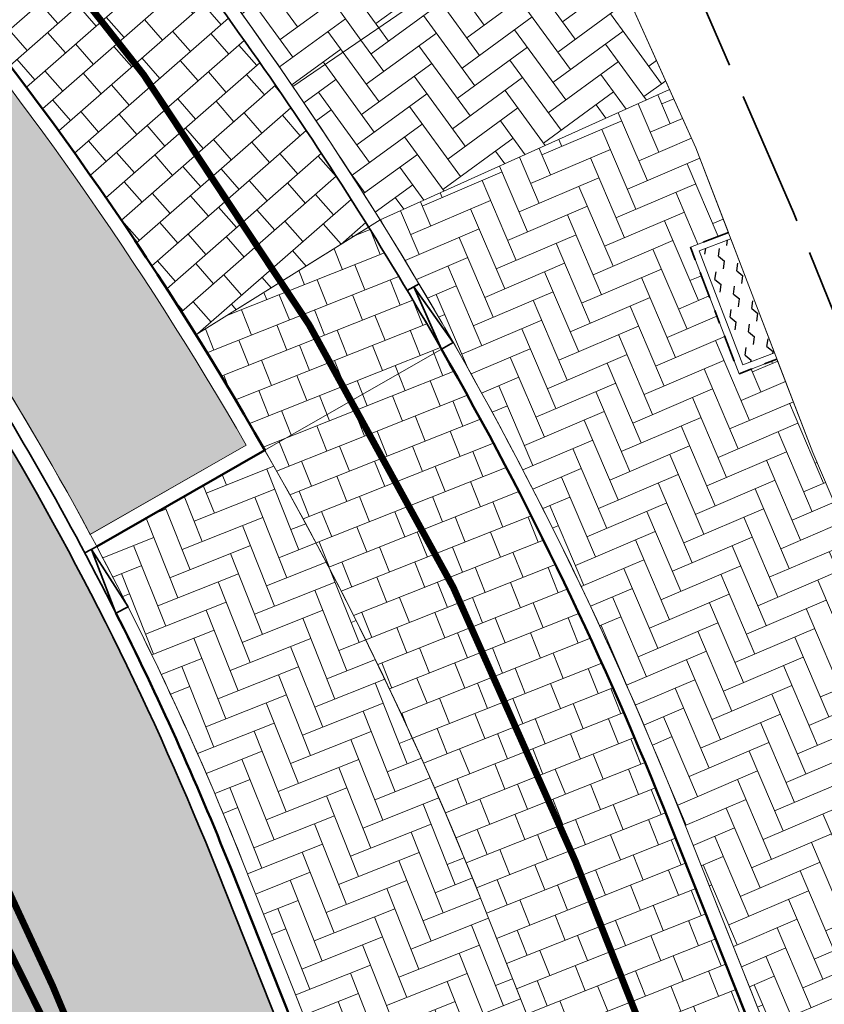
# Model space of a CAD drawing. Header units: metres. Extents: x 196674 to 197628, y 355499 to 356232.
# Tile 177 of 209: x 196763 to 196775, y 356101 to 356115. Entities that reach past the tile are written whole.
import ezdxf

# ---------------------------------------------------------------- set-up
doc = ezdxf.new("R2010")
doc.units = ezdxf.units.M
for name, pattern in [('VH-OPSLUITBAND-SO', [10, 4, -2, 2, -2]), ('VW-11_STREEP', [2, 1, -1]), ('VW-30270_STREEP', [3, 0.3, -2.7]), ('ZZ-SYSTEEMGRENS-SO', [5, 4, -1])]:
    doc.linetypes.add(name, pattern=pattern)
doc.layers.get('0').update_dxf_attribs({"lineweight": 25})
for name, color, linetype, lineweight, true_color in [('N-WE-GR-BEPLANTING_BEPLANTINGSPLAN_KRAGTEN-V', 7, 'Continuous', 5, 0xa3c04c), ('N-WE-GR-BEPLANTING_GEVELTUINTJES-A-200', 7, 'Continuous', 30, 0x52a552), ('N-WE-VH-GESLOTENVERHARDING_ASFALT_RIJBAAN-V', 7, 'Continuous', 5, 0xd6d6d6), ('N-WE-VH-GOOT-TEGEL_200x200-G', 7, 'Continuous', 35, 0x00a5a5), ('N-WE-VH-KANTOPSLUITING_GELEIDEBAND_50 200-G', 1, 'Continuous', 35, 0xff0000), ('N-WE-VH-KANTOPSLUITING_OPSLUITBAND_100X200-G', 150, 'VH-OPSLUITBAND-SO', 35, 0x007fff), ('N-WE-VH-KANTOPSLUITING_OPSLUITBAND_200X250-G', 7, 'Continuous', 50, 0x0029a5), ('N-WE-VH-KANTOPSLUITING_VERLAGINGSBAND_GELEIDEBAND_50 200-G', 1, 'Continuous', 35, 0xff0000), ('N-WE-VH-OPENVERHARDING_STRAATBAKSTEEN_ROOD_ELLEBOOG_LINGE-A', 7, 'Continuous', 5, 0xdaaea0), ('N-WE-VH-OPENVERHARDING_STRAATBAKSTEEN_ROOD_ELLEBOOG_LINGE-INRITTEN-TUSSEN-RIJBAAN-FIETSPAD-A', 7, 'Continuous', 5, 0xdaaea0), ('N-WE-VH-OPENVERHARDING_TEGEL_200x300_FIETSPAD_ROOD-A', 7, 'Continuous', 5, 0xe04d68), ('N-WE-VW-MARKERING_LANGS_STREEP_11_010-G', 7, 'VW-11_STREEP', 13, 0xffffff), ('N-WE-VW-MARKERING_LANGS_STREEP_30270_010-G', 7, 'VW-30270_STREEP', 13, 0xffffff), ('X-XX-AL-GRENS_SYSTEEMGRENS-G', 7, 'ZZ-SYSTEEMGRENS-SO', 35, 0xd60036)]:
    doc.layers.add(name, color=color, linetype=linetype, lineweight=lineweight, true_color=true_color)
doc.layers.add('N-WE-VH-HULPLIJN-G', color=40, linetype='Continuous', lineweight=5, plot=False)
doc.layers.add('X-XX-AL-HULPLIJN-G', color=234, linetype='Continuous', lineweight=18, plot=False)
doc.layers.add('N-WE-VH-KANTOPSLUITING_ACHTERKANTBAND-G', color=50, linetype='Continuous', lineweight=18)
doc.layers.add('N-WE-VH-MATERIAALGRENS-G', color=7, linetype='Continuous', lineweight=13)
pattern_1 = [(36.09318558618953, (0, 0), (0.07006710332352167, 0.447091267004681), [1.28, -0.64]), (306.0931855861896, (-0.565536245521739, 0.7757375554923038), (0.0700671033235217, 0.447091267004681), [1.28, -0.64])]

# ---------------------------------------------------------------- blocks, each defined once
blk = doc.blocks.new('Verloopband')
at = {"flags": 128}
blk.add_lwpolyline([(-0.2763672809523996, 0.9662406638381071), (0, 0), (-0.4622285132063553, 0.8923814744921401)], close=True, dxfattribs=at)

msp = doc.modelspace()

# ---------------------------------------------------------------- hatches: boundary and pattern name
at = {"layer": 'N-WE-GR-BEPLANTING_BEPLANTINGSPLAN_KRAGTEN-V'}
h = msp.add_hatch(color=256, dxfattribs=at)
h.dxf.hatch_style = 1
edge = h.paths.add_edge_path()
edge.add_line((196761.1402896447, 356116.4926125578), (196759.284671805, 356114.9100054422))
edge.add_arc((196723.4820244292, 356085.7105115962), 46.19999999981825, 28.287208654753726, 39.19958401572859, ccw=False)
edge.add_line((196764.1649669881, 356107.6043048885), (196766.4650331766, 356108.9196520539))
edge.add_arc((196721.5982826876, 356083.0311468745), 51.79999999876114, 29.98531978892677, 40.23876006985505)
at = {"layer": 'N-WE-GR-BEPLANTING_GEVELTUINTJES-A-200', "true_color": 0xd7ebd2}
h = msp.add_hatch(dxfattribs=at)
h.set_pattern_fill('AGR-BEPLANTING_SOORT_02-SO', color=254, scale=0.4, angle=21.65974867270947, pattern_type=2)
h.set_pattern_definition([(81.65974867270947, (196791.5302034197, 355996.6642563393), (-0.2717036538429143, 0.2148884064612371), [0.1154704, -0.23094]), (81.65974867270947, (196791.4563846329, 355996.8501347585), (-0.2717036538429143, 0.2148884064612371), [0.1154704, -0.23094]), (321.6597486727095, (196791.4563846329, 355996.8501347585), (0.3219506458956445, 0.1278580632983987), [0.1154704, -0.23094])])
h.paths.add_polyline_path([(196776.3875846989, 356105.0516991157), (196775.9238928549, 356104.8646433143), (196776.5411770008, 356103.3344602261), (196777.0048688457, 356103.5215160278)])
h.paths.add_polyline_path([(196773.6084862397, 356111.9622170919), (196773.141721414, 356111.7829669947), (196773.7870217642, 356110.1026136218), (196774.2537865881, 356110.2818637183)])
at = {"layer": 'N-WE-VH-GESLOTENVERHARDING_ASFALT_RIJBAAN-V'}
h = msp.add_hatch(color=256, dxfattribs=at)
h.dxf.hatch_style = 1
edge = h.paths.add_edge_path()
edge.add_line((196734.2151566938, 356123.7102418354), (196733.3384328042, 356119.6944085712))
edge.add_arc((196723.397715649, 356078.6819453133), 42.200000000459, 43.718836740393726, 76.37524588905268, ccw=False)
edge.add_arc((196723.3977156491, 356078.6819453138), 42.20000000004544, 29.323935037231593, 43.718836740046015, ccw=False)
edge.add_line((196760.1904084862, 356099.3492565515), (196762.4494079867, 356095.3277041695))
edge.add_arc((196749.197063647, 356087.8835541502), 15.20000000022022, 21.672297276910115, 29.32393503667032, ccw=False)
edge.add_line((196763.3225944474, 356093.4968757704), (196768.8057407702, 356095.6758143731))
edge.add_line((196768.8057407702, 356095.6758143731), (196766.0444789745, 356102.6243362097))
edge.add_arc((196723.4820244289, 356085.7105115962), 45.80000000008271, 21.67229762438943, 40.68763914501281)
edge.add_arc((196723.4820244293, 356085.7105115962), 45.79999999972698, 40.68763914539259, 53.14324338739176)
edge.add_arc((196723.4820244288, 356085.7105115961), 45.80000000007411, 53.14324338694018, 74.4186229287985)
edge.add_line((196735.7842135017, 356129.8273580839), (196734.8748011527, 356126.2674522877))
edge.add_arc((196722.4872714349, 356082.7980480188), 45.20000000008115, 39.043735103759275, 74.09397250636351, ccw=False)
edge.add_arc((196757.0488800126, 356110.8291952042), 0.6999999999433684, -138.15525459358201, 39.04373521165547, ccw=False)
edge.add_arc((196723.8983718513, 356081.1426021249), 43.80000000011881, 41.84474550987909, 76.37636514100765)
at = {"layer": 'N-WE-VH-OPENVERHARDING_STRAATBAKSTEEN_ROOD_ELLEBOOG_LINGE-A', "true_color": 0xb05e45}
h = msp.add_hatch(dxfattribs=at)
h.set_pattern_fill('AVH-ROO_BSS_LINGEFRMT_ELLEBOOG', color=25, scale=4, angle=36.09318558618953, pattern_type=2)
h.set_pattern_definition(pattern_1)
edge = h.paths.add_edge_path()
edge.add_line((196767.7295046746, 356123.5466050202), (196766.87, 356122.92))
edge.add_line((196766.87, 356122.92), (196765.92, 356122.25))
edge.add_line((196765.92, 356122.25), (196770.3046970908, 356115.9376342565))
edge.add_line((196770.3046970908, 356115.9376342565), (196768.79419985, 356115.3282192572))
edge.add_line((196768.79419985, 356115.3282192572), (196767.152936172, 356114.2050710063))
edge.add_arc((196721.5982826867, 356083.0311468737), 55.19999999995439, 31.946755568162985, 34.384585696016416, ccw=False)
edge.add_line((196768.4377005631, 356112.2391754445), (196772.7066731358, 356114.1620172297))
edge.add_line((196772.7066731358, 356114.1620172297), (196771.3041336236, 356117.2758473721))
edge.add_line((196771.3041336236, 356117.2758473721), (196771.0113864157, 356117.1594044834))
edge.add_line((196771.0113864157, 356117.1594044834), (196770.732929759, 356117.8712936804))
edge.add_line((196770.732929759, 356117.8712936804), (196770.8609951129, 356117.932529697))
edge.add_line((196770.8609951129, 356117.932529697), (196770.722096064, 356118.3895694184))
edge.add_line((196770.722096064, 356118.3895694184), (196770.9893032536, 356118.4847574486))
edge.add_line((196770.9893032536, 356118.4847574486), (196771.1068030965, 356118.2158254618))
edge.add_line((196771.1068030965, 356118.2158254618), (196771.5059106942, 356118.3665657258))
edge.add_line((196771.5059106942, 356118.3665657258), (196767.7295046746, 356123.5466050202))
h = msp.add_hatch(dxfattribs=at)
h.set_pattern_fill('AVH-ROO_BSS_LINGEFRMT_ELLEBOOG', color=25, scale=4, angle=36.09318558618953, pattern_type=2)
h.set_pattern_definition(pattern_1)
edge = h.paths.add_edge_path()
edge.add_line((196765.18, 356120.38), (196763.3736297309, 356119.1124492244))
edge.add_arc((196721.5982826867, 356083.0311468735), 55.19999999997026, 34.384585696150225, 40.817121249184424, ccw=False)
edge.add_line((196767.152936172, 356114.2050710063), (196768.79419985, 356115.3282192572))
edge.add_line((196768.79419985, 356115.3282192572), (196765.18, 356120.38))
h = msp.add_hatch(dxfattribs=at)
h.set_pattern_fill('AVH-ROO_BSS_LINGEFRMT_ELLEBOOG', color=25, scale=4, angle=23.10456630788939, pattern_type=2)
h.set_pattern_definition([(23.10456630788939, (196772.0714472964, 356105.3806357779), (0.1687615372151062, 0.4199042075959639), [1.28, -0.64]), (293.1045663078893, (196771.6947332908, 356106.2636343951), (0.1687615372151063, 0.4199042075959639), [1.28, -0.64])])
edge = h.paths.add_edge_path()
edge.add_line((196774.8187127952, 356108.8108035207), (196774.2896366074, 356110.1885107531))
edge.add_line((196774.2896366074, 356110.1885107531), (196773.7295188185, 356109.9734106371))
edge.add_line((196773.7295188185, 356109.9734106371), (196773.0125184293, 356111.8404699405))
edge.add_line((196773.0125184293, 356111.8404699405), (196773.5726362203, 356112.0555700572))
edge.add_line((196773.5726362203, 356112.0555700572), (196773.0935671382, 356113.3030594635))
edge.add_line((196773.0935671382, 356113.3030594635), (196772.7066731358, 356114.1620172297))
edge.add_line((196772.7066731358, 356114.1620172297), (196768.4377005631, 356112.2391754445))
edge.add_arc((196721.5982826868, 356083.0311468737), 55.19999999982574, 21.67232329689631, 31.946755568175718, ccw=False)
edge.add_line((196772.8962537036, 356103.4163907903), (196774.9642161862, 356098.212514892))
edge.add_line((196774.9642161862, 356098.212514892), (196778.5611915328, 356099.6635542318))
edge.add_line((196778.5611915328, 356099.6635542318), (196777.042280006, 356103.4287776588))
edge.add_line((196777.042280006, 356103.4287776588), (196776.4858497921, 356103.2043106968))
edge.add_line((196776.4858497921, 356103.2043106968), (196775.7937433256, 356104.9199705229))
edge.add_line((196775.7937433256, 356104.9199705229), (196776.3501735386, 356105.1444374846))
edge.add_line((196776.3501735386, 356105.1444374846), (196776.2002910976, 356105.5159804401))
edge.add_line((196776.2002910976, 356105.5159804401), (196775.6988398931, 356106.747830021))
edge.add_line((196775.6988398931, 356106.747830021), (196774.8187127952, 356108.8108035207))
at = {"layer": 'N-WE-VH-OPENVERHARDING_STRAATBAKSTEEN_ROOD_ELLEBOOG_LINGE-INRITTEN-TUSSEN-RIJBAAN-FIETSPAD-A', "true_color": 0xb05e45}
h = msp.add_hatch(dxfattribs=at)
h.set_pattern_fill('AVH-ROO_BSS_LINGEFRMT_ELLEBOOG', color=25, scale=4, angle=21.67232329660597, pattern_type=2)
h.set_pattern_definition([(21.67232329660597, (0, 0), (0.179204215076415, 0.4155548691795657), [1.28, -0.6399999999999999]), (291.672323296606, (-0.3545259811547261, 0.892138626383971), (0.179204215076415, 0.4155548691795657), [1.28, -0.64])])
edge = h.paths.add_edge_path()
edge.add_line((196766.7382697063, 356108.8455144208), (196764.398355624, 356107.5073792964))
edge.add_line((196764.398355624, 356107.5073792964), (196764.2594006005, 356107.4279145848))
edge.add_arc((196723.482024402, 356085.710511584), 46.20000002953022, 21.672297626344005, 28.03907792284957, ccw=False)
edge.add_line((196766.4162034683, 356102.7720552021), (196768.0819519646, 356098.5803158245))
edge.add_line((196768.0819519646, 356098.5803158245), (196768.2305824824, 356098.6393798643))
edge.add_line((196768.2305824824, 356098.6393798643), (196770.9255845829, 356099.7103437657))
edge.add_line((196770.9255845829, 356099.7103437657), (196769.9224582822, 356102.2346375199))
edge.add_arc((196721.5982826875, 356083.0311468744), 51.99999999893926, 21.67232329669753, 29.76410001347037)
at = {"layer": 'N-WE-VH-OPENVERHARDING_TEGEL_200x300_FIETSPAD_ROOD-A'}
h = msp.add_hatch(dxfattribs=at)
h.set_pattern_fill('AVH-TEGEL_200X300_HALFST', color=256, scale=2, angle=41.21955149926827, pattern_type=2)
h.set_pattern_definition([(41.21955149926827, (0, 0), (-0.2635784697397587, 0.3008760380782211), []), (131.2195514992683, (0, 0), (-0.4513140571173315, -0.395367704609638), [0.4, -0.4]), (131.2195514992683, (0.3008760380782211, 0.2635784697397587), (-0.4513140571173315, -0.395367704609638), [-0.4, 0.4])])
edge = h.paths.add_edge_path()
edge.add_line((196763.5444350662, 356118.6052989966), (196761.1629719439, 356116.7748183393))
edge.add_arc((196721.5982826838, 356083.0311468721), 52.00000000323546, 31.94675556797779, 40.459979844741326, ccw=False)
edge.add_line((196765.7223719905, 356110.545956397), (196768.2679925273, 356112.133349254))
edge.add_arc((196721.598284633, 356083.0311481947), 54.99999764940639, 31.9467554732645, 40.30097588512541)
h = msp.add_hatch(dxfattribs=at)
h.set_pattern_fill('AVH-TEGEL_200X300_HALFST', color=256, scale=2, angle=21.67232329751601, pattern_type=2)
h.set_pattern_definition([(21.67232329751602, (0, 0), (-0.1477191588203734, 0.3717244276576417), []), (111.672323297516, (0, 0), (-0.5575866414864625, -0.22157873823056), [0.4, -0.4]), (111.672323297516, (0.3717244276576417, 0.1477191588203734), (-0.5575866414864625, -0.22157873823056), [-0.4, 0.4])])
edge = h.paths.add_edge_path()
edge.add_line((196768.2679925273, 356112.133349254), (196765.7223719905, 356110.545956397))
edge.add_arc((196721.5982826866, 356083.0311468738), 51.99999999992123, 21.67232329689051, 31.946755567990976, ccw=False)
edge.add_line((196769.9224582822, 356102.2346375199), (196771.9965484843, 356097.0153416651))
edge.add_line((196771.9965484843, 356097.0153416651), (196774.7787369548, 356098.1376915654))
edge.add_line((196774.7787369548, 356098.1376915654), (196772.7103914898, 356103.3425312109))
edge.add_arc((196721.5982826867, 356083.0311468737), 54.99999999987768, 21.67232329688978, 31.94675556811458)

# ---------------------------------------------------------------- linework, layer by layer
at = {"layer": 'N-WE-VH-GOOT-TEGEL_200x200-G', "ltscale": 0.2, "flags": 128}
msp.add_lwpolyline([(196729.8003017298, 356135.6687012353, 0.4264052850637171), (196726.3700433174, 356132.5764725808, 0.3930046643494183), (196727.444880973, 356131.3456954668), (196728.2369685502, 356131.2630143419, -0.02198045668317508), (196732.2178667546, 356130.6696603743, -0.01454995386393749), (196734.8180308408, 356130.0854477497, -0.098608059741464), (196750.953620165, 356122.3568132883, -0.05440139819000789), (196758.2110194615, 356115.5691268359, -0.08316099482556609), (196766.0444789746, 356102.6243362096), (196782.2191011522, 356061.9220328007), (196787.3892658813, 356048.9116755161), (196813.7840376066, 355982.4910818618), (196815.0765787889, 355979.2384925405), (196820.2851337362, 355966.1315289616, 0.04938881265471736), (196823.4697300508, 355959.9686851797), (196827.8765721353, 355953.1781298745, -0.04584172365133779), (196830.4140622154, 355948.351642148, -0.003539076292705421), (196830.5726224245, 355947.9607223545), (196831.8929825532, 355944.6381329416), (196841.3562365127, 355920.8245485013), (196845.6845339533, 355909.9327054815, -0.04938916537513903), (196847.305022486, 355904.2878374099), (196848.7610979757, 355896.3248392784, 0.04938916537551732), (196850.6752320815, 355889.6570756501)], format="xyb", dxfattribs=at)
at = {"layer": 'N-WE-VH-HULPLIJN-G', "flags": 128}
for points in [[(196780.2170917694, 356095.5587500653), (196776.2002910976, 356105.5159804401), (196775.6988398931, 356106.747830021), (196774.8187127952, 356108.8108035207), (196773.0935671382, 356113.3030594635), (196771.3041336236, 356117.2758473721), (196771.0113864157, 356117.1594044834), (196770.732929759, 356117.8712936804), (196770.8609951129, 356117.932529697), (196770.722096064, 356118.3895694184), (196770.9893032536, 356118.4847574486), (196771.1068030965, 356118.2158254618), (196775.8932325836, 356120.0236277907), (196783.1405765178, 356126.0160037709), (196790.3894581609, 356131.9864690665), (196788.5930925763, 356134.4894693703), (196797.1664099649, 356140.7204919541), (196807.0749517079, 356147.7590037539)], [(196768.4377005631, 356112.2391754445), (196772.7066731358, 356114.1620172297)], [(196768.4377005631, 356112.2391754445), (196765.7223719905, 356110.545956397)]]:
    msp.add_lwpolyline(points, dxfattribs=at)
for points in [[(196734.2151566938, 356123.7102418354), (196733.3384328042, 356119.6944085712, -0.1434627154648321), (196753.8973423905, 356107.8472117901, -0.06289233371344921), (196760.1904084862, 356099.3492565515), (196762.4494079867, 356095.3277041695, -0.03339897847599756), (196763.3225944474, 356093.4968757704), (196768.8057407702, 356095.6758143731), (196766.0444789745, 356102.6243362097, 0.08316099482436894), (196758.2110194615, 356115.5691268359, 0.05440139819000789), (196750.953620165, 356122.3568132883, 0.09309894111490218), (196735.7842135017, 356129.8273580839), (196734.8748011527, 356126.2674522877, -0.1541391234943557), (196757.5925457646, 356111.2701345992, -0.9758505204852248), (196756.527411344, 356110.3622150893), (196756.527411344, 356110.3622150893, 0.1518232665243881)], [(196765.4864257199, 356126.6234026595), (196763.1024606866, 356124.9555793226), (196761.7429962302, 356125.1695138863, 0.01760920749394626), (196758.6781386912, 356127.8900844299), (196756.7668059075, 356125.577768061, -0.01322086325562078), (196758.9664786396, 356123.6594366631, -0.02816829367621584), (196763.2964915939, 356119.2015681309, -0.03925823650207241), (196768.4377005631, 356112.2391754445), (196772.7066731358, 356114.1620172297), (196771.3041336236, 356117.2758473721), (196771.0113864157, 356117.1594044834), (196770.732929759, 356117.8712936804), (196770.8609951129, 356117.932529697), (196770.722096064, 356118.3895694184), (196770.9893032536, 356118.4847574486), (196771.1068030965, 356118.2158254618), (196771.5059106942, 356118.3665657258)], [(196758.8310866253, 356123.5122327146, 0.01322086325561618), (196756.6393837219, 356125.4236136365), (196754.7280509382, 356123.1112972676, -0.08079414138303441), (196765.7223719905, 356110.545956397), (196768.2679925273, 356112.133349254, 0.0393470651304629), (196763.1326229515, 356119.0852531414, 0.02807953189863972)], [(196767.7295046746, 356123.5466050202), (196766.87, 356122.92), (196765.92, 356122.25), (196770.3046970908, 356115.9376342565), (196768.79419985, 356115.3282192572), (196767.152936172, 356114.2050710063, -0.01063744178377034), (196768.4377005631, 356112.2391754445), (196772.7066731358, 356114.1620172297), (196771.3041336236, 356117.2758473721), (196771.0113864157, 356117.1594044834), (196770.732929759, 356117.8712936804), (196770.8609951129, 356117.932529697), (196770.722096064, 356118.3895694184), (196770.9893032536, 356118.4847574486), (196771.1068030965, 356118.2158254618), (196771.5059106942, 356118.3665657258)], [(196765.18, 356120.38), (196763.3736297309, 356119.1124492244, -0.02807460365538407), (196767.152936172, 356114.2050710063), (196768.79419985, 356115.3282192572)], [(196763.5444350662, 356118.6052989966), (196761.1629719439, 356116.7748183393, -0.0371630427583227), (196765.7223719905, 356110.545956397), (196768.2679925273, 356112.133349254, 0.03646831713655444)], [(196761.1402896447, 356116.4926125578), (196759.284671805, 356114.9100054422, -0.04765023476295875), (196764.1649669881, 356107.6043048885), (196766.4650331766, 356108.9196520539, 0.04476894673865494)], [(196774.8187127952, 356108.8108035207), (196774.2896366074, 356110.1885107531), (196773.7295188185, 356109.9734106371), (196773.0125184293, 356111.8404699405), (196773.5726362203, 356112.0555700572), (196773.0935671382, 356113.3030594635), (196772.7066731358, 356114.1620172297), (196768.4377005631, 356112.2391754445, -0.04486072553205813), (196772.8962537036, 356103.4163907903), (196774.9642161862, 356098.212514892), (196778.5611915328, 356099.6635542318), (196777.042280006, 356103.4287776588), (196776.4858497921, 356103.2043106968), (196775.7937433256, 356104.9199705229), (196776.3501735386, 356105.1444374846), (196776.2002910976, 356105.5159804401), (196775.6988398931, 356106.747830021)], [(196768.2679925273, 356112.133349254), (196765.7223719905, 356110.545956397, -0.04486072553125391), (196769.9224582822, 356102.2346375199), (196771.9965484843, 356097.0153416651), (196774.7787369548, 356098.1376915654), (196772.7103914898, 356103.3425312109, 0.04486072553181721)], [(196766.7382697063, 356108.8455144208), (196764.398355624, 356107.5073792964), (196764.2594006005, 356107.4279145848, -0.02778746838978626), (196766.4162034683, 356102.7720552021), (196768.0819519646, 356098.5803158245), (196768.2305824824, 356098.6393798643), (196770.9255845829, 356099.7103437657), (196769.9224582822, 356102.2346375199, 0.03532171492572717)]]:
    msp.add_lwpolyline(points, format="xyb", close=True, dxfattribs=at)
msp.add_lwpolyline([(196773.6084862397, 356111.9622170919), (196773.141721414, 356111.7829669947), (196773.7870217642, 356110.1026136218), (196774.2537865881, 356110.2818637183)], close=True, dxfattribs=at)
at = {"layer": 'N-WE-VH-KANTOPSLUITING_ACHTERKANTBAND-G', "flags": 128}
for points in [[(196788.4082700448, 356064.3815395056), (196772.8962537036, 356103.4163907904, 0.0842673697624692), (196763.2964915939, 356119.2015681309, 0.0842673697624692)], [(196764.1600338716, 356107.6014837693), (196766.4650331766, 356108.9196520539, 0.04476894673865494), (196761.1402896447, 356116.4926125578), (196759.2876544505, 356114.9125492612)], [(196782.5908256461, 356062.069751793), (196766.4162034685, 356102.7720552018, 0.07771911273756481), (196759.1578710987, 356115.0647211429, 0.0831609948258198)]]:
    msp.add_lwpolyline(points, format="xyb", dxfattribs=at)
msp.add_lwpolyline([(196773.6084862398, 356111.962217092), (196773.141721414, 356111.7829669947), (196773.7870217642, 356110.1026136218), (196774.25378659, 356110.2818637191)], dxfattribs=at)
at = {"layer": 'N-WE-VH-KANTOPSLUITING_GELEIDEBAND_50 200-G', "ltscale": 0.2, "flags": 128}
for points in [[(196769.3424997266, 356110.3348048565, 0.04600821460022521), (196763.5444350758, 356118.6052990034)], [(196764.5435583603, 356106.4457577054, 0.05524962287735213), (196759.0062160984, 356114.934334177)]]:
    msp.add_lwpolyline(points, format="xyb", dxfattribs=at)
at = {"layer": 'N-WE-VH-KANTOPSLUITING_OPSLUITBAND_100X200-G', "ltscale": 0.1, "flags": 128}
msp.add_lwpolyline([(196773.5726362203, 356112.0555700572), (196773.0125184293, 356111.8404699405), (196773.7295188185, 356109.9734106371), (196774.2896366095, 356110.1885107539)], dxfattribs=at)
at = {"layer": 'N-WE-VH-KANTOPSLUITING_OPSLUITBAND_200X250-G', "ltscale": 0.1, "flags": 128}
for points in [[(196764.2593199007, 356107.4278684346), (196766.7382697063, 356108.8455144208, 0.04670349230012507), (196761.1629719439, 356116.7748183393), (196759.1578710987, 356115.0647211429)], [(196777.3252512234, 356091.7295752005), (196774.7787369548, 356098.1376915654), (196772.7103914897, 356103.342531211, 0.03532171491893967), (196769.3424997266, 356110.3348048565)], [(196771.1384674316, 356090.3470819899), (196768.9670524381, 356095.8114536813), (196767.8960897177, 356098.5064563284), (196766.2303412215, 356102.6981957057, 0.02234636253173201), (196764.5435583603, 356106.4457577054)]]:
    msp.add_lwpolyline(points, format="xyb", dxfattribs=at)
at = {"layer": 'N-WE-VH-KANTOPSLUITING_VERLAGINGSBAND_GELEIDEBAND_50 200-G', "ltscale": 0.2, "flags": 128}
for points in [[(196768.838261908, 356111.1982261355), (196769.0118763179, 356111.2975116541)], [(196764.0830351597, 356107.3334053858), (196764.2593199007, 356107.4278684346)]]:
    msp.add_lwpolyline(points, dxfattribs=at)
at = {"layer": 'N-WE-VH-MATERIAALGRENS-G', "flags": 128}
msp.add_lwpolyline([(196815.2191743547, 355988.2487741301), (196769.9224582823, 356102.2346375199, 0.1438561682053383), (196751.8560703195, 356125.3214091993)], format="xyb", dxfattribs=at)
at = {"layer": 'N-WE-VW-MARKERING_LANGS_STREEP_11_010-G', "const_width": 0.1, "flags": 128}
for points in [[(196767.9348225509, 356090.1500548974), (196765.0203981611, 356097.4840051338), (196764.2598156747, 356099.3979590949, 0.02808662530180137), (196762.1360758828, 356103.9752717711, 0.02808662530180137)], [(196761.6890641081, 356103.7758979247, -0.04036348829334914), (196764.8345358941, 356097.4101456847), (196767.7489602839, 356090.0761954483)]]:
    msp.add_lwpolyline(points, format="xyb", dxfattribs=at)
at = {"layer": 'N-WE-VW-MARKERING_LANGS_STREEP_30270_010-G', "const_width": 0.1, "flags": 128}
msp.add_lwpolyline([(196840.259708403, 355933.602892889), (196828.5449724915, 355963.0821665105, 0.04932312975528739), (196825.8351073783, 355968.3279940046), (196824.646629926, 355970.160384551, -0.04932312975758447), (196821.9367648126, 355975.4062120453), (196771.316424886, 356102.7885843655, 0.08279995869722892), (196762.2159630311, 356117.8514576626, 0.08515288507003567)], format="xyb", dxfattribs=at)
at = {"layer": 'X-XX-AL-GRENS_SYSTEEMGRENS-G', "ltscale": 0.5, "flags": 128}
msp.add_lwpolyline([(197173.0845801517, 355664.4267221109), (197172.678291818, 355658.1040395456), (197176.2062336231, 355657.9276386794), (197179.6585214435, 355660.8258546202), (197196.8460500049, 355641.1849859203), (197196.618113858, 355640.9851655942), (197203.3658004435, 355633.2880423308), (197204.598351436, 355636.2035375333), (197206.181120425, 355637.5931654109), (197210.3450714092, 355632.9793581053), (197211.1344663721, 355633.8542043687), (197215.577003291, 355630.1111014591), (197222.812057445, 355638.6980935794), (197225.7729980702, 355636.1981525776), (197252.4997837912, 355613.6295939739), (197256.3974516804, 355618.2471244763), (197230.4350738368, 355640.1698336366), (197234.5465854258, 355645.0395252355), (197230.9951246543, 355648.102425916), (197227.7363916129, 355651.014992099), (197227.7150354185, 355650.9915016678), (197227.3858924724, 355651.2966605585), (197230.5297411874, 355654.3837220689), (197222.7747070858, 355662.5864016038), (197213.3031688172, 355673.0409596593), (197208.7438719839, 355679.5515306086), (197204.6678372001, 355688.2834966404), (197202.9207222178, 355693.3147658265), (197202.5296188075, 355695.8358091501), (197209.2561496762, 355696.7388380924), (197208.765603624, 355699.4053961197), (197208.8375775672, 355699.4157603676), (197208.4960738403, 355702.0476424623), (197209.7550059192, 355702.1614664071), (197209.6289773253, 355703.3557373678), (197209.431316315, 355705.9322142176), (197209.3853665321, 355708.5054020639), (197209.4909423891, 355711.0763696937), (197209.825975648, 355714.406320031), (197209.1003553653, 355714.700446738), (197209.2732684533, 355715.2254737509), (197208.7827839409, 355715.4092287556), (197209.8333840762, 355718.2914021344), (197204.6571410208, 355720.1605124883), (197206.9259623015, 355726.3911903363), (197207.3755778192, 355727.6258113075), (197205.6951706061, 355728.2354618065), (197201.970541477, 355729.6509828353, -0.03199396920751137), (197199.2658455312, 355725.4928494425), (197194.4988616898, 355729.2364659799), (197191.8020115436, 355731.3330088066), (197190.6829954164, 355730.2418318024), (197188.9323846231, 355731.7580333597, 0.01582069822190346), (197191.308975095, 355733.798286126), (197190.5246250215, 355734.700084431), (197189.8547559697, 355735.4391273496), (197188.5065648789, 355737.3969406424), (197188.3768484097, 355737.5504837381), (197186.2264232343, 355740.6599554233), (197185.4143065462, 355740.8273772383), (197177.0047230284, 355735.000759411), (197161.0308464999, 355735.7499021), (197143.9921317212, 355736.546230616), (197117.3114725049, 355737.8750504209), (197104.5701917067, 355738.4152468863), (197089.3270001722, 355739.2400485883), (197089.4979420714, 355743.4763910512), (197087.6423294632, 355744.6045541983), (197087.2320594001, 355744.8539874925), (197086.4302028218, 355745.4612094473), (197085.6301577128, 355746.0670596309), (197084.2515270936, 355747.3631431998), (197083.0033431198, 355748.790046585), (197081.9521148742, 355750.2640411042), (197081.052108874, 355751.8364435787), (197080.680597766, 355752.6629727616), (197080.3089695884, 355753.4897623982), (197079.7287775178, 355755.2084983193), (197079.3027229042, 355757.0287405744), (197079.0552433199, 355758.8767777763), (197078.9881413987, 355760.748092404), (197079.0484954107, 355761.6954089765), (197079.4901165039, 355761.5482019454), (197081.8987959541, 355767.3947458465), (197083.4122910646, 355769.9863346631), (197084.9290730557, 355772.1438856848), (197085.2777218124, 355772.6391357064), (197085.9504292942, 355773.4546849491), (197087.2615113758, 355775.0451778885), (197089.4568843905, 355777.2328139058), (197092.7058230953, 355779.8115121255), (197090.7255592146, 355782.8612331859), (197090.5279328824, 355783.1655891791), (197094.0593130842, 355784.7965387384), (197089.240221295, 355793.944965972), (197079.8514273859, 355789.6587774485), (197073.1066642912, 355808.1301448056), (197062.6964714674, 355839.0387078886), (197050.201550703, 355834.8591941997), (197054.256388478, 355823.4068109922), (197060.9054150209, 355805.9824325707), (197064.0917084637, 355798.9340248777), (197065.6061934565, 355785.3714584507), (197066.4118943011, 355778.1591798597), (197064.2976158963, 355775.7696807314), (197061.8930028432, 355773.065075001), (197059.8798242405, 355770.937906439), (197059.567781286, 355770.7063368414), (197054.395078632, 355766.8676324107), (197050.1449273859, 355764.4954855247), (197046.646028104, 355763.2036366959), (197046.6485450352, 355763.1967402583), (197042.8018864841, 355761.7681380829), (197042.6247659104, 355761.7025895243), (197032.2172606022, 355760.2665015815), (197022.1724443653, 355758.1057256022), (197022.1490316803, 355758.1349914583), (197018.4791559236, 355757.3507739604), (197017.1834583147, 355757.8590001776), (197013.9320116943, 355762.4906063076), (197012.2359937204, 355764.9334332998), (197011.548662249, 355765.9454268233), (197009.5874376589, 355768.7952768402), (197008.1879451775, 355770.6627745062), (197008.1739746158, 355770.651876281), (197004.3621297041, 355775.7021426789), (197000.7500667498, 355780.6711859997), (196997.3281167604, 355785.4310589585), (196992.0624097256, 355792.5561596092), (196987.5636689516, 355799.6503659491), (196980.2918957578, 355812.3582609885), (196971.7451011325, 355828.1610038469), (196956.4456734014, 355821.2458726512), (196960.0166344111, 355812.4100996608), (196962.4976294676, 355807.0886023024, -0.6085831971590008), (196961.4131292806, 355806.2394416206), (196970.6320923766, 355792.5786144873), (196976.225457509, 355784.303374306), (196982.879968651, 355776.9163582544), (196982.5041383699, 355776.476222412), (196987.7472751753, 355765.3430715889), (196990.3620391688, 355759.9089379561), (196989.6128942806, 355758.3801676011), (196986.801356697, 355757.089894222), (196981.5916446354, 355758.3619052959), (196976.4931413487, 355759.6093032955), (196973.9250311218, 355760.2238822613), (196971.9270970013, 355760.7020113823), (196970.093883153, 355761.1263081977), (196965.2690985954, 355762.243003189), (196955.7026120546, 355764.457163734), (196954.8259486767, 355764.7114400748), (196955.7288446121, 355765.5914382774), (196946.4199106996, 355767.8862061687), (196945.5109518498, 355767.0898728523), (196943.3561815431, 355767.6616250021), (196942.0243707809, 355768.0150110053), (196940.699224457, 355768.3753913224), (196937.911680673, 355769.161377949), (196937.9158913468, 355769.1720679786), (196934.1448626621, 355770.5833311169), (196931.0328001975, 355771.949971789), (196928.1497259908, 355773.3159879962), (196926.2238803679, 355774.3657393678), (196926.7008714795, 355775.2077771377), (196923.9720996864, 355776.8118532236), (196922.1171638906, 355777.9575551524), (196917.5440237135, 355780.8012867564), (196917.0166342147, 355779.9474843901), (196915.4224701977, 355780.9309636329), (196913.0167641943, 355782.4772167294), (196912.757872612, 355782.6539056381), (196911.190523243, 355783.7714957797), (196908.5042566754, 355786.2619442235), (196907.2206986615, 355787.4460719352), (196905.8442773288, 355789.1071714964), (196903.2522146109, 355793.7425243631), (196899.3236920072, 355801.1348770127), (196896.7844047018, 355806.8801932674), (196892.3931631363, 355816.7971943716), (196889.396342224, 355823.7408055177), (196885.4294056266, 355833.1531130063), (196886.3148759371, 355833.6745129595), (196885.0357126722, 355834.4994199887), (196884.9096875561, 355834.6903417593), (196883.5318420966, 355838.2464489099), (196881.8574062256, 355842.456115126), (196879.7964254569, 355847.3435551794), (196879.5508475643, 355847.9274201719), (196877.9207976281, 355851.9810838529), (196875.2708346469, 355858.5729917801), (196872.6243587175, 355865.1536886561), (196870.4789281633, 355870.5362599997), (196868.3870366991, 355875.7889875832), (196865.3800609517, 355883.3409266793), (196863.5295936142, 355887.9873007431), (196863.4110328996, 355888.2849971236), (196862.7400305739, 355889.9711056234), (196863.0622626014, 355890.0962442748), (196861.3970005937, 355894.1395962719), (196861.4037374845, 355894.142038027), (196859.229652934, 355899.4431236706), (196859.0298403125, 355899.3580359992), (196858.8952095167, 355899.696553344), (196858.3959365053, 355900.9492390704), (196849.546747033, 355923.1807260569), (196850.1922005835, 355924.6939033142), (196860.258528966, 355928.6657372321), (196869.5490503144, 355931.0234685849), (196873.3453938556, 355931.8019435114), (196886.2438454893, 355935.4284136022), (196898.3098795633, 355938.5764862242), (196898.3110943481, 355938.5724965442), (196903.1917021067, 355939.7712405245), (196904.7097162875, 355939.0568809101), (196905.0282216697, 355938.2924679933), (196909.0130922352, 355939.952830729), (196908.2642147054, 355942.2627148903), (196902.9799573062, 355958.738663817), (196902.4497829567, 355960.2008490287), (196901.8115777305, 355961.6192158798), (196900.9680556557, 355963.3204536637), (196898.0063144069, 355968.7541705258), (196894.5625896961, 355975.3226559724), (196892.3896866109, 355979.4813913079), (196888.5416758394, 355987.5664713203), (196887.4815956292, 355987.0834539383), (196885.6442474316, 355986.3271839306), (196885.5076204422, 355986.6344104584), (196873.7642690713, 355982.4273955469), (196860.8311621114, 355977.7025315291), (196860.6501748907, 355978.1868262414), (196859.8859481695, 355980.2917607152), (196853.3128873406, 355977.7107309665), (196853.73029577, 355976.6477246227), (196849.4907683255, 355974.9886047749), (196849.0872389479, 355976.0301083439), (196843.9608105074, 355973.9918913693), (196837.8119168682, 355989.4043746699), (196834.5901124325, 355988.2958011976), (196829.2277835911, 355986.0429299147), (196828.1156368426, 355985.4996470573), (196826.3328622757, 355984.7522034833), (196824.2538081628, 355989.7933135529), (196823.3493071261, 355989.4238303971), (196821.5217528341, 355993.9636112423), (196822.4415567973, 355994.327010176), (196811.4142395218, 356022.6098143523), (196811.1941616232, 356022.5241126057), (196809.0787073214, 356027.7608173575), (196808.1570951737, 356027.399245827), (196802.10045471, 356042.8370581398), (196803.0324375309, 356043.2047289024), (196801.2251267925, 356047.7859519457), (196800.9629805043, 356047.6825342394), (196799.5580754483, 356051.2186581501), (196798.9326303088, 356050.9700967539), (196795.7620501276, 356058.7913388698), (196785.962956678, 356083.7526770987), (196782.5256602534, 356092.3853087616), (196783.4607012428, 356092.7526788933), (196781.019036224, 356098.8045971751), (196780.1137519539, 356098.4428009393), (196778.7301102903, 356101.9178165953), (196774.5320198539, 356112.348299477), (196772.2902714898, 356117.515377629), (196776.44078803, 356119.079716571), (196791.849465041, 356131.7811384), (196790.0748953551, 356134.2200693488), (196802.0204483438, 356142.8516660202), (196802.0676224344, 356142.8083428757), (196807.6543048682, 356146.8198669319), (196821.3261595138, 356152.9520820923), (196824.118863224, 356147.8038902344), (196826.9348279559, 356140.6494155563), (196826.9667213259, 356140.5675271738), (196829.5085456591, 356133.5350799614), (196829.5777539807, 356133.3434260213), (196832.2898444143, 356127.7055041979), (196833.7548698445, 356124.6604513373), (196834.9901440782, 356122.0931766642), (196835.0225480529, 356122.0325953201), (196835.1990731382, 356121.7003128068), (196837.0506620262, 356117.8328811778), (196837.4462851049, 356117.0125892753), (196839.1926216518, 356113.3926815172), (196841.4323661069, 356114.511984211), (196841.8392721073, 356113.6336860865), (196848.0955434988, 356116.517072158), (196847.6769788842, 356117.425259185), (196852.5147321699, 356119.6548795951), (196850.4481800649, 356123.3458274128), (196845.5717484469, 356132.2801574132), (196843.8176550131, 356136.7414412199), (196842.4688873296, 356140.1178663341), (196840.0819394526, 356146.0228419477), (196839.9684512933, 356146.3257976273), (196837.6473192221, 356152.5214195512), (196836.4018865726, 356158.1741344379), (196834.8989662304, 356157.8391461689), (196833.0580044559, 356165.8451506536), (196834.6039987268, 356166.1812686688), (196833.231549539, 356172.4004655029), (196818.5547710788, 356168.2850407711), (196819.0904617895, 356165.4031631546), (196818.6774567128, 356164.7734485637), (196805.8544307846, 356160.1790812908), (196763.847697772, 356130.3813046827), (196763.5509762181, 356130.4127969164), (196762.5818188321, 356130.5249803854), (196761.7183121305, 356129.7086118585, 0.04730650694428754), (196752.2297252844, 356136.4176360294), (196747.6793319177, 356140.070134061), (196742.0814451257, 356144.4630395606), (196738.7537234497, 356147.2546337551), (196734.7560397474, 356150.8499354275), (196729.666907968, 356145.2019173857), (196729.4110213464, 356144.9179294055), (196728.5373751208, 356145.25504501), (196726.9098917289, 356145.8830452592), (196726.6614752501, 356145.2392657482), (196726.5077088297, 356145.3668838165), (196724.5966113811, 356147.0002316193), (196723.2386024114, 356148.3499242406), (196720.9989937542, 356150.8008754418), (196719.8259691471, 356152.0571855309), (196717.8551161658, 356153.8806850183), (196716.3066054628, 356155.1783671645), (196713.4920412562, 356157.0380855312), (196712.711518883, 356157.526736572), (196710.5865978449, 356158.6597682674), (196709.0460740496, 356159.8798850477, -0.1436820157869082), (196707.9944026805, 356162.614189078), (196707.7956403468, 356165.0395700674), (196705.255843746, 356165.9921554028), (196703.9080476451, 356165.8817021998), (196704.296213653, 356161.5859622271), (196704.322643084, 356161.4572245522), (196699.9945406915, 356161.1598107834), (196700.4765585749, 356140.6409319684, -0.8375811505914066), (196697.1042396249, 356117.7401990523), (196690.2804314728, 356092.1839640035, 0.01148923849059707), (196682.1238954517, 356058.6533288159), (196678.2447453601, 356040.9444071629), (196676.8078900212, 356034.3849397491), (196676.7367004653, 356034.0373672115), (196673.76097036, 356020.1679628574), (196685.4972137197, 356017.0123139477), (196688.4141098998, 356023.4875724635), (196684.7023326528, 356025.1594317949), (196684.8709302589, 356032.3200466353), (196686.954459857, 356036.67925281), (196701.2270857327, 356066.3816892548), (196697.4228360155, 356068.2135735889), (196701.9253072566, 356087.990611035), (196702.113404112, 356090.4525884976), (196703.1938799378, 356090.1812386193), (196704.7481254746, 356094.7148607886), (196705.3277865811, 356095.9075069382), (196706.1690198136, 356096.9042763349), (196707.142583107, 356097.5850231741), (196708.3354430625, 356098.0646037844), (196709.2981925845, 356097.8962027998), (196710.1314496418, 356097.4912135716), (196711.0135994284, 356096.7398888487), (196711.613187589, 356094.6944549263), (196715.3306055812, 356098.6467015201), (196723.1713741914, 356104.959617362), (196732.8379125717, 356111.0407349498), (196733.3237033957, 356110.1763676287), (196733.395023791, 356110.047721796, 0.4142124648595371), (196734.754474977, 356109.6579975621), (196736.9542150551, 356108.9736747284, -0.02164444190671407), (196739.4192796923, 356107.5715157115, 0.0006306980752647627), (196739.4214182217, 356107.5701773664, -0.2262979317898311), (196739.4250952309, 356107.5644124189), (196739.8764398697, 356106.708415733), (196739.5816296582, 356106.4366577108), (196740.3007240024, 356104.7008456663), (196740.9509263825, 356104.9922062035), (196741.9809548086, 356103.0387080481), (196744.8395286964, 356104.2229286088, -0.3990416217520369), (196746.5871881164, 356103.5518771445), (196746.6513408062, 356103.3996378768), (196746.689370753, 356103.0266088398), (196746.4151777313, 356101.5848105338), (196747.429397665, 356101.3609511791), (196747.5333455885, 356101.2994572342), (196747.5384435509, 356101.2929342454), (196766.0705486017, 356056.7132555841), (196765.1623874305, 356056.3282861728), (196767.2394890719, 356051.1270879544), (196768.1793575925, 356051.5344794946), (196771.4711978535, 356043.8233024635), (196774.40164759, 356036.7635904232), (196774.0151730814, 356036.5839879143), (196774.7283105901, 356034.7171646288), (196775.4376722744, 356034.2825268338), (196775.853972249, 356033.3023071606), (196775.6600364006, 356032.5504327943), (196776.765634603, 356029.8908119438), (196776.718840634, 356029.8583752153), (196777.0974306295, 356028.7594125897), (196777.9658206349, 356027.7189745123), (196778.0591666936, 356026.3169710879), (196778.4461698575, 356025.4565066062), (196778.8262353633, 356024.4427094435), (196778.82622122, 356024.4427022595), (196778.8266270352, 356024.4416646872), (196779.3783198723, 356022.97006407), (196779.3990069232, 356022.9782259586), (196780.7255773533, 356019.5865020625), (196780.754093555, 356019.5982524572), (196782.2401021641, 356015.8367131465), (196783.4327975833, 356012.7766123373), (196782.5021506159, 356012.4159202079), (196784.7325956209, 356006.6609931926), (196786.038590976, 356007.1671596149), (196787.6956637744, 356002.99373992), (196787.5357676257, 356002.9336515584), (196788.527525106, 356000.4577747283), (196788.2725773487, 356000.3582829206), (196788.9724314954, 355999.1126709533), (196789.3908675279, 355998.5302971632), (196789.7536275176, 355998.0254125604), (196789.9147147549, 355996.5999778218), (196790.4410486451, 355995.4737364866), (196790.4469192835, 355995.47546678), (196790.6242366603, 355994.9662783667), (196790.9335315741, 355995.0883984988), (196793.8902314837, 355987.5860400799), (196793.7542048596, 355987.5476454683), (196795.505857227, 355983.2445885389), (196795.6242983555, 355983.312781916), (196796.991807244, 355979.8198586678), (196797.0047048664, 355979.7233568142), (196796.9933585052, 355979.6824914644), (196796.9669683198, 355979.6505170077), (196796.822975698, 355979.5766059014), (196795.3985459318, 355979.0322727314), (196797.1469514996, 355974.4569848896), (196797.1501836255, 355974.4582530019), (196795.4187218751, 355970.4877992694), (196796.2201695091, 355969.6560949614), (196797.0849824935, 355967.4537241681), (196798.9466017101, 355968.1847329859), (196800.5529653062, 355968.8170288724), (196800.6150046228, 355968.7023501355), (196800.8616512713, 355968.7744826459), (196801.6407865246, 355967.8232749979), (196801.6785991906, 355967.7771113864), (196801.6961792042, 355966.4146603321), (196801.7040832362, 355965.8020978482, 0.2098831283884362), (196802.0368526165, 355965.0700742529, 0.1229137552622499), (196802.0944480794, 355964.5891732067), (196802.9107575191, 355962.4451987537), (196803.0986146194, 355962.5296289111, 0.04929694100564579), (196803.2118388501, 355962.3687718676), (196804.3748923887, 355961.0206686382), (196804.4152792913, 355960.973855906), (196804.4401436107, 355960.2826278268), (196804.4459236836, 355960.1212617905), (196803.9148513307, 355960.1157297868), (196805.8237591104, 355955.3454282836), (196806.4277367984, 355955.633371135), (196806.6532355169, 355955.5186944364), (196807.0270248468, 355954.5686016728), (196806.896691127, 355954.2200849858), (196806.3685258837, 355953.9064868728), (196808.2467157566, 355949.1968786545), (196809.0713129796, 355949.5131897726), (196810.7611227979, 355945.21653999), (196812.8164223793, 355939.9905657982), (196815.7958787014, 355932.7153467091), (196817.2786866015, 355929.1286764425), (196819.2233460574, 355924.3463577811), (196820.974699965, 355919.8030463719), (196821.7022264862, 355917.7120897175), (196822.8275510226, 355914.9902061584), (196826.5518493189, 355905.5439142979), (196827.5083210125, 355903.1053161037), (196827.5308293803, 355903.1196992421), (196828.5703350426, 355900.3870734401, 0.1057314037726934), (196828.7975064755, 355900.0358952, 0.1359501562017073), (196828.9295866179, 355899.5185573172), (196829.4561675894, 355898.5993144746), (196829.938950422, 355897.0408730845, 0.1142322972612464), (196830.1661458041, 355896.6512290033, 0.1021066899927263), (196830.23636084, 355896.2531616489), (196830.8234352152, 355894.775179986, 0.09413674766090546), (196831.0235326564, 355894.4601106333, 0.07582889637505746), (196831.0699955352, 355894.1621297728), (196831.3336353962, 355893.3277624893), (196830.5490288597, 355891.650566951), (196830.730654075, 355891.1774844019), (196831.6305612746, 355889.0373983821), (196832.1718899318, 355888.9724389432), (196833.8661398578, 355884.6967749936), (196833.0916363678, 355884.3898747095), (196834.2334853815, 355881.5063921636), (196835.7340846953, 355881.0039957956), (196836.3963712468, 355880.6373454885), (196840.5779483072, 355870.1214583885), (196841.1998491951, 355870.3833319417), (196841.8607508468, 355868.7841549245), (196841.3542408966, 355868.5492854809), (196842.9471889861, 355864.5225379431), (196843.474497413, 355864.7627851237), (196844.0946204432, 355863.1667495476), (196843.4777571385, 355862.8872750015), (196845.6058022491, 355857.295932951), (196845.6591832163, 355857.3179956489), (196848.9573390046, 355849.3870718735), (196849.4691744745, 355849.5945842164), (196850.1900661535, 355847.7561027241), (196849.7024440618, 355847.5164343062), (196851.7354952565, 355842.3219023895), (196851.9803218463, 355841.6963600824), (196852.2130822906, 355841.1927849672), (196852.6975573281, 355840.1446276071), (196853.8314006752, 355837.546665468), (196857.1022606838, 355828.931799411), (196857.1021774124, 355828.9317655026), (196857.104474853, 355828.9259676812), (196857.5027287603, 355827.8770374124), (196857.5177064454, 355827.8831363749), (196859.2608649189, 355823.4841013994, 0.1197895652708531), (196859.5336863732, 355823.098470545, 0.1217854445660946), (196859.5998818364, 355822.6230344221), (196860.3813539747, 355820.6705579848), (196861.5845120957, 355817.6645162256), (196865.3571916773, 355808.1762108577), (196866.650424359, 355804.9223955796), (196866.9894190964, 355804.0482756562), (196869.9609907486, 355796.3858853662), (196870.2417437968, 355795.6982130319), (196874.2597470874, 355785.8213624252), (196876.4751023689, 355779.9106257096), (196876.5248359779, 355779.9270586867), (196877.4783340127, 355777.609714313), (196877.4870572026, 355777.6127263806, 0.01261409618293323), (196879.1276028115, 355773.4671132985), (196880.5794819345, 355769.9265380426), (196879.4564760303, 355768.8985009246), (196871.5899269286, 355765.9267262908), (196874.6150694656, 355763.7405958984), (196870.7815163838, 355762.3431721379), (196871.1765744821, 355761.2637959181), (196873.4589399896, 355754.9534811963), (196873.8205499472, 355753.8743063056), (196877.933770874, 355755.2526192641), (196879.3161058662, 355751.4604592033), (196887.4423074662, 355755.0355723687), (196887.6524770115, 355755.1609821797), (196887.7433886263, 355755.192988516), (196887.8657880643, 355755.2134610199), (196887.9953583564, 355755.215742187), (196888.0352466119, 355755.2100166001), (196888.0806541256, 355755.194805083), (196888.1556229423, 355755.1569219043), (196888.2342456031, 355755.1058393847), (196888.2799178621, 355755.067193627), (196888.3187308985, 355755.0246841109), (196888.3560790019, 355754.9712798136), (196888.4037650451, 355754.8834089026), (196890.242957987, 355750.9480844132), (196890.4947138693, 355750.6026519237), (196890.4494791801, 355750.5430745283), (196891.628236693, 355748.1977836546), (196891.6577586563, 355747.9263099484), (196893.7087405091, 355743.5292781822), (196894.4921495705, 355741.852565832), (196896.872192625, 355740.7600377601), (196896.2575067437, 355739.8318439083), (196898.2715684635, 355738.9073148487), (196899.8509010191, 355738.4527733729), (196902.2825244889, 355737.7529374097), (196907.1457714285, 355736.3532654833), (196917.8474241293, 355733.273265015), (196918.1089377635, 355734.2346253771), (196926.0062285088, 355731.9296392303), (196927.0971120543, 355732.0253109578), (196927.2914126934, 355732.7211091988), (196949.25195892, 355726.9179402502), (196950.9690876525, 355725.7952060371), (196950.858498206, 355725.3568524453), (196952.0887336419, 355725.1461394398), (196952.8819526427, 355724.9555262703), (196952.8603227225, 355724.8954303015), (196952.056959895, 355721.6922553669), (196951.4518210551, 355719.279440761), (196959.2800080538, 355717.3161154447), (196960.8516613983, 355723.8815794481), (196967.4256969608, 355722.1306030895), (196973.9033481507, 355720.4361775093), (196977.8684934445, 355719.3989738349), (196980.4243569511, 355718.8238264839), (196993.7588386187, 355715.5105551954), (196994.7639516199, 355716.0034841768), (196994.9897167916, 355716.0545171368), (196996.5017647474, 355715.9488593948), (196997.3169796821, 355715.6092477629), (196997.9952041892, 355715.036856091), (196998.4610569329, 355714.3165586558), (196998.8408934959, 355713.1578975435), (196998.8373696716, 355713.1068020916), (196998.8026880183, 355712.6039181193), (196998.5054317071, 355711.57326714), (196998.967312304, 355710.0772094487), (197001.8739445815, 355710.9575141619), (197005.9055135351, 355697.924832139), (197007.9029397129, 355691.7178882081), (197012.9334617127, 355675.5491580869), (197017.8784535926, 355659.8034283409), (197019.9986344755, 355652.9868181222), (197022.5523518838, 355644.9202439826), (197025.6999454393, 355634.5227791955), (197025.7567598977, 355634.1895291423), (197025.7192859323, 355633.9168304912), (197025.6181435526, 355633.7020966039), (197025.4453286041, 355633.4758310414), (197025.195021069, 355633.3010221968), (197024.8842618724, 355633.1887622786), (197022.7809993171, 355632.7952119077), (197021.2249886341, 355633.6494658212), (197017.690051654, 355632.6264885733), (197017.7273360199, 355632.4752797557), (197014.1229230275, 355631.4103093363), (197014.0722671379, 355631.5493647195), (197010.0124796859, 355630.3545619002), (197006.5432104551, 355629.6017441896), (197006.5540181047, 355629.5513084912), (197001.1443281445, 355628.4894595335), (196999.2574320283, 355628.1228370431), (197001.9823300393, 355614.4304461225), (197003.2307288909, 355614.6849740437), (197003.6205128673, 355613.1185353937), (197004.006443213, 355611.2187676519), (197003.9614653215, 355611.2096196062), (197004.2119997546, 355610.206901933), (197004.3094756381, 355609.7270704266), (197004.3307955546, 355609.7314437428), (197004.8907984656, 355607.4901357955), (197029.380694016, 355613.7773555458), (197029.3841525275, 355613.7521287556), (197029.4775205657, 355613.7547588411), (197031.0334295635, 355607.6447371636), (197027.1484354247, 355606.7099934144), (197028.7114272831, 355600.2542212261), (197028.8948398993, 355600.3195751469), (197029.4531395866, 355598.0973388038), (197030.7251398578, 355593.0343377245), (197031.3437632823, 355590.5737261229), (197031.1685464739, 355590.5261238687), (197032.7880676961, 355584.152430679), (197036.6741025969, 355585.3719723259), (197038.212636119, 355579.409403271), (197038.2010121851, 355579.4060264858), (197038.2728747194, 355579.1493745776), (197038.1803194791, 355579.1132554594), (197039.3673898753, 355574.1879968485), (197040.0304268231, 355571.0320611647), (197040.88012635, 355567.656390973), (197041.2093863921, 355566.3427106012), (197041.6648791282, 355566.4332058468), (197042.8515333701, 355561.7517462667), (197043.1005016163, 355560.7271915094), (197044.6430261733, 355554.3201080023), (197045.6960009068, 355554.5759243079), (197046.0663295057, 355552.9632527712), (197063.3112487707, 355556.2858520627), (197062.5528863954, 355564.4253253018), (197069.6953954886, 355564.7548009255), (197074.0489944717, 355565.8013962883), (197074.0651927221, 355569.3434042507), (197066.8277845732, 355574.7719568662), (197065.569183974, 355592.4263893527), (197065.9890710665, 355592.2571108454), (197066.9647035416, 355591.9362835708), (197067.948629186, 355591.6804678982), (197069.8143987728, 355591.2835510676), (197070.9138968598, 355590.9670390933), (197072.0547459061, 355590.5568482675), (197073.3952542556, 355590.1721260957, -0.1152568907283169), (197081.1782353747, 355583.3636143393), (197088.1711537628, 355574.4210026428), (197092.5545327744, 355568.8154951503), (197099.4778845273, 355574.1657522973), (197101.0604109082, 355575.3887037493), (197095.3593342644, 355582.7660237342), (197094.9766501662, 355582.4665704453), (197094.8981522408, 355582.7529220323), (197094.2118387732, 355584.4945289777), (197092.7090311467, 355587.275688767), (197091.4245338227, 355588.9961585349), (197089.3067641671, 355591.1364624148), (197086.8976383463, 355592.962353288), (197085.5348704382, 355593.9300294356), (197077.2085234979, 355604.9027706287, -0.1058183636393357), (197071.6588760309, 355616.7440490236), (197070.2271579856, 355628.1527461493), (197068.8732504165, 355641.9015009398), (197068.754855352, 355648.6106856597), (197069.0445282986, 355655.8010382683), (197070.1813272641, 355663.7801162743), (197072.5559036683, 355674.3024406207), (197085.7316641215, 355673.7582615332), (197087.7834693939, 355674.5971967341), (197090.8065214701, 355674.4470028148), (197098.1397626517, 355681.0156148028), (197098.4240622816, 355685.9810240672), (197101.9406964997, 355685.7710316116), (197102.3433846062, 355697.078343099), (197156.4463787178, 355694.9579822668), (197156.2249856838, 355688.6267763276), (197150.0560632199, 355688.8424945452), (197149.8181020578, 355683.7954412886), (197156.0430107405, 355683.50194597), (197155.9434362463, 355681.3833071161), (197156.9940530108, 355681.3047563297), (197158.577914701, 355681.1016482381), (197160.1073547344, 355680.7434348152), (197161.7057278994, 355680.1852727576), (197163.2304949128, 355679.453872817), (197164.6201168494, 355678.5906370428), (197165.2392169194, 355678.1079641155), (197164.835822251, 355677.6446703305), (197163.4881835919, 355676.095416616), (197166.6344331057, 355672.654307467), (197167.6288975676, 355673.3756308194), (197167.9025847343, 355672.918075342), (197168.564826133, 355671.7474093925), (197169.0719519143, 355670.160087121), (197169.4840139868, 355668.6115914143), (197169.5948482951, 355667.1735395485), (197169.7172811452, 355664.6284666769), (197173.0845635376, 355664.4267231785)], format="xyb", dxfattribs=at)
at = {"layer": 'X-XX-AL-HULPLIJN-G', "flags": 128}
msp.add_lwpolyline([(196766.7382697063, 356108.8455144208), (196769.5161150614, 356110.4340908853)], dxfattribs=at)

# ---------------------------------------------------------------- block references
at = {"layer": 'N-WE-VH-KANTOPSLUITING_VERLAGINGSBAND_GELEIDEBAND_50 200-G', "ltscale": 0.2}
for p, xscale, rotation in [((196768.9328767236, 356111.2525242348), -1, 231.4364278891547), ((196764.181971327, 356107.3834435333), -0.9999999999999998, 228.4703437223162)]:
    msp.add_blockref('Verloopband', p, dxfattribs=dict(at, xscale=xscale, rotation=rotation))

doc.saveas('drawing.dxf')
